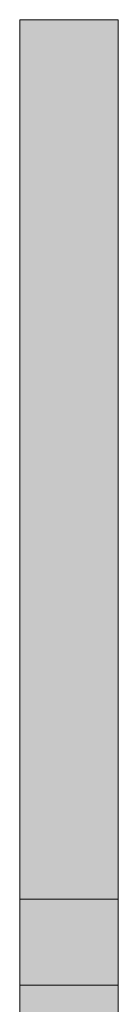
# Model space of a CAD drawing. Header units: millimetres. Extents: x 17 to 413, y 4 to 292.
# Tile 16 of 58: x 161.86 to 164.14, y 117.72 to 140.55. Entities that reach past the tile are written whole.
import ezdxf

# ---------------------------------------------------------------- set-up
doc = ezdxf.new("R2010")
doc.units = ezdxf.units.MM
doc.layers.add('FILL-EPS', color=7, linetype='Continuous')
doc.layers.add('LINE-C_2E8C94', color=7, linetype='Continuous')

msp = doc.modelspace()

# ---------------------------------------------------------------- hatches: boundary and pattern name
at = {"layer": 'FILL-EPS', "true_color": 0xbae9e9}
h = msp.add_hatch(color=254, dxfattribs=at)
h.dxf.hatch_style = 1
h.paths.add_polyline_path([(161.857, 120.156), (161.857, 140.547), (162.365, 140.547), (164.143, 140.547), (164.143, 120.156), (162.365, 120.156)])
at = {"layer": 'FILL-EPS', "true_color": 0xccffff}
h = msp.add_hatch(color=7, dxfattribs=at)
h.dxf.hatch_style = 1
h.paths.add_polyline_path([(161.856, 120.159), (161.857, 120.156), (164.143, 120.156), (164.143, 110.768), (164.143, 99.006), (161.857, 99.006), (161.857, 120.156)])
at = {"layer": 'FILL-EPS', "true_color": 0xbae9e9}
h = msp.add_hatch(color=254, dxfattribs=at)
h.dxf.hatch_style = 1
h.paths.add_polyline_path([(161.857, 118.164), (161.857, 120.156), (162.365, 120.156), (164.143, 120.156), (164.143, 118.164), (162.365, 118.164)])
at = {"layer": 'FILL-EPS', "true_color": 0xccffff}
h = msp.add_hatch(color=7, dxfattribs=at)
h.dxf.hatch_style = 1
h.paths.add_polyline_path([(161.857, 117.294), (161.857, 120.156), (164.143, 120.156), (164.143, 117.294)])
h = msp.add_hatch(color=7, dxfattribs=at)
h.dxf.hatch_style = 1
h.paths.add_polyline_path([(161.857, 120.156), (164.143, 120.156), (164.143, 110.776), (164.145, 110.764), (164.143, 110.763), (164.143, 99.006), (161.857, 99.006)])
h = msp.add_hatch(color=7, dxfattribs=at)
h.dxf.hatch_style = 1
h.paths.add_polyline_path([(161.857, 120.156), (164.143, 120.156), (164.143, 117.294), (161.857, 117.294)])
h = msp.add_hatch(color=7, dxfattribs=at)
h.dxf.hatch_style = 1
h.paths.add_polyline_path([(161.857, 118.164), (164.143, 118.164), (164.143, 117.294), (161.857, 117.294)])
h = msp.add_hatch(color=7, dxfattribs=at)
h.dxf.hatch_style = 1
h.paths.add_polyline_path([(161.857, 117.294), (161.857, 118.164), (164.143, 118.164), (164.143, 117.294)])

# ---------------------------------------------------------------- linework, layer by layer
at = {"layer": 'LINE-C_2E8C94', "lineweight": 5}
for points in [[(161.857, 120.156), (161.857, 140.547), (162.365, 140.547), (164.143, 140.547), (164.143, 120.156), (162.365, 120.156), (162.365, 120.156)], [(161.856, 120.159), (161.857, 120.156), (164.143, 120.156), (164.143, 110.768), (164.143, 110.768), (164.143, 99.006), (161.857, 99.006), (161.857, 99.006), (161.857, 120.156), (161.857, 120.156)], [(161.857, 118.164), (161.857, 120.156), (162.365, 120.156), (164.143, 120.156), (164.143, 120.156), (164.143, 120.156), (164.143, 118.164), (162.365, 118.164), (162.365, 118.164), (162.365, 118.164)], [(161.857, 117.294), (161.857, 120.156), (164.143, 120.156), (164.143, 117.294)], [(161.857, 120.156), (164.143, 120.156), (164.143, 110.776), (164.145, 110.764), (164.143, 110.763), (164.143, 99.006), (164.143, 99.006), (161.857, 99.006), (161.857, 120.156)], [(161.857, 120.156), (164.143, 120.156), (164.143, 117.294), (161.857, 117.294)], [(161.857, 118.164), (161.857, 118.164), (164.143, 118.164), (164.143, 117.294), (164.143, 117.294), (161.857, 117.294)], [(161.857, 117.294), (161.857, 118.164), (164.143, 118.164), (164.143, 118.164), (164.143, 117.294)]]:
    msp.add_lwpolyline(points, close=True, dxfattribs=at)

doc.saveas('drawing.dxf')
